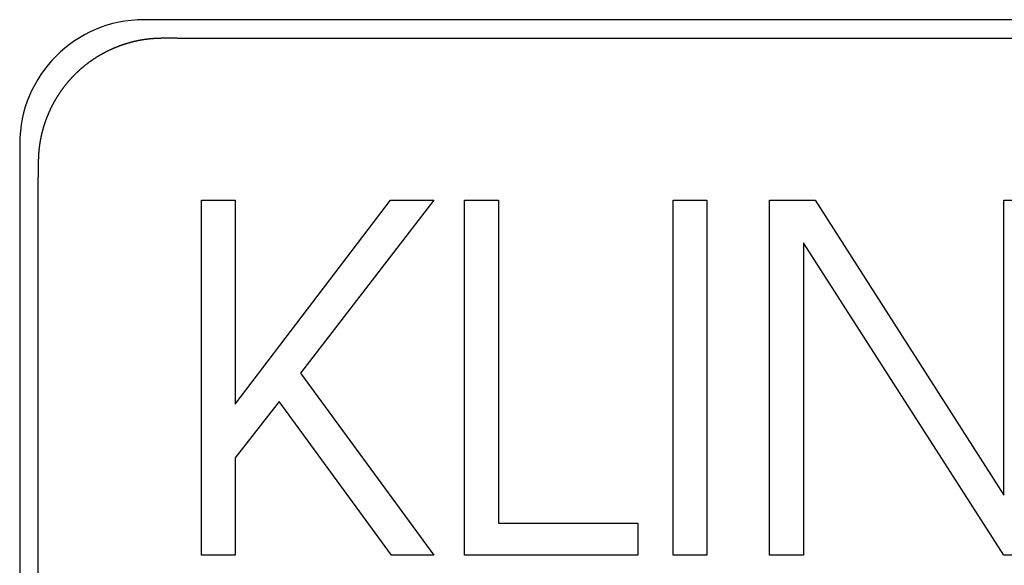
# Model space of a CAD drawing. Extents: x 1107 to 4046, y 937 to 3355.
# Tile 25 of 256: x 1411.56 to 1423.46, y 1764.82 to 1771.41. Entities that reach past the tile are written whole.
import ezdxf

# ---------------------------------------------------------------- set-up
doc = ezdxf.new("R2010")
doc.units = 0
doc.layers.add('KF_VIDA_L___C_RIGHT', color=7, linetype='CONTINUOUS')

# ---------------------------------------------------------------- blocks, each defined once
blk = doc.blocks.new('KF_VIDA_L___C_RIGHT')
at = {"layer": 'KF_VIDA_L___C_RIGHT'}
for p, q in [((-152.45, 82.2), (-173.65, 82.2)), ((-173.2451, 81.9751), (-152.8549, 81.9751)), ((-175.15, 80.7), (-175.15, 59.5)), ((-174.925, 59.9049), (-174.925, 80.2952)), ((-172.9535, 80.0176), (-172.5447, 80.0176)), ((-172.9535, 75.7288), (-172.9535, 80.0176)), ((-172.5447, 77.5547), (-170.6703, 80.0176)), ((-172.5447, 80.0176), (-172.5447, 77.5547)), ((-170.1454, 80.0176), (-171.7571, 77.9282)), ((-170.6703, 80.0176), (-170.1454, 80.0176)), ((-169.7732, 80.0176), (-169.3641, 80.0176)), ((-169.7732, 75.7288), (-169.7732, 80.0176)), ((-169.3641, 80.0176), (-169.3641, 76.1146)), ((-167.2526, 80.0176), (-166.8435, 80.0176)), ((-167.2526, 75.7288), (-167.2526, 80.0176)), ((-166.8435, 80.0176), (-166.8435, 75.7288)), ((-166.0871, 80.0176), (-165.5376, 80.0176)), ((-166.0871, 75.7288), (-166.0871, 80.0176)), ((-165.5376, 80.0176), (-163.2544, 76.4553)), ((-163.2544, 80.0176), (-162.8457, 80.0176)), ((-163.2544, 76.4553), (-163.2544, 80.0176)), ((-165.6781, 79.5033), (-165.6781, 75.7288)), ((-163.2544, 75.7288), (-165.6781, 79.5033)), ((-171.7571, 77.9282), (-170.1454, 75.7288)), ((-172.0133, 77.5872), (-172.5447, 76.9055)), ((-170.6581, 75.7288), (-172.0133, 77.5872)), ((-172.5447, 76.9055), (-172.5447, 75.7288)), ((-169.3641, 76.1146), (-167.6794, 76.1146)), ((-167.6794, 76.1146), (-167.6794, 75.7288)), ((-172.5447, 75.7288), (-172.9535, 75.7288)), ((-170.1454, 75.7288), (-170.6581, 75.7288)), ((-167.6794, 75.7288), (-169.7732, 75.7288)), ((-166.8435, 75.7288), (-167.2526, 75.7288)), ((-165.6781, 75.7288), (-166.0871, 75.7288)), ((-162.8457, 75.7288), (-163.2544, 75.7288))]:
    blk.add_line(p, q, dxfattribs=at)
for points in [[(-173.425, 81.9751, 0), (-173.429, 81.9751, 0), (-173.433, 81.9751, 0), (-173.437, 81.975, 0), (-173.441, 81.975, 0), (-173.445, 81.975, 0), (-173.45, 81.9749, 0), (-173.454, 81.9748, 0), (-173.458, 81.9747, 0), (-173.462, 81.9746, 0), (-173.466, 81.9745, 0), (-173.47, 81.9744, 0), (-173.474, 81.9743, 0), (-173.478, 81.9741, 0), (-173.482, 81.974, 0), (-173.486, 81.9738, 0), (-173.49, 81.9737, 0), (-173.494, 81.9735, 0), (-173.499, 81.9733, 0), (-173.503, 81.9731, 0), (-173.507, 81.9729, 0), (-173.511, 81.9726, 0), (-173.515, 81.9724, 0), (-173.519, 81.9721, 0), (-173.523, 81.9719, 0), (-173.527, 81.9716, 0), (-173.531, 81.9713, 0), (-173.535, 81.971, 0), (-173.539, 81.9707, 0), (-173.543, 81.9704, 0), (-173.548, 81.9701, 0), (-173.552, 81.9697, 0), (-173.556, 81.9694, 0), (-173.56, 81.969, 0), (-173.564, 81.9687, 0), (-173.568, 81.9683, 0), (-173.572, 81.9679, 0), (-173.576, 81.9675, 0), (-173.58, 81.9671, 0), (-173.584, 81.9666, 0), (-173.588, 81.9662, 0), (-173.592, 81.9657, 0), (-173.596, 81.9653, 0), (-173.6, 81.9648, 0), (-173.604, 81.9643, 0), (-173.609, 81.9638, 0), (-173.613, 81.9633, 0), (-173.617, 81.9628, 0), (-173.621, 81.9623, 0), (-173.625, 81.9617, 0), (-173.629, 81.9612, 0), (-173.633, 81.9606, 0), (-173.637, 81.96, 0), (-173.641, 81.9595, 0), (-173.645, 81.9589, 0), (-173.649, 81.9583, 0), (-173.653, 81.9576, 0), (-173.657, 81.957, 0), (-173.661, 81.9564, 0), (-173.665, 81.9557, 0), (-173.669, 81.9551, 0), (-173.673, 81.9544, 0), (-173.677, 81.9537, 0), (-173.681, 81.953, 0), (-173.685, 81.9523, 0), (-173.689, 81.9516, 0), (-173.693, 81.9509, 0), (-173.698, 81.9501, 0), (-173.702, 81.9494, 0), (-173.706, 81.9486, 0), (-173.71, 81.9478, 0), (-173.714, 81.9471, 0), (-173.718, 81.9463, 0), (-173.722, 81.9455, 0), (-173.726, 81.9446, 0), (-173.73, 81.9438, 0), (-173.734, 81.943, 0), (-173.738, 81.9421, 0), (-173.742, 81.9413, 0), (-173.746, 81.9404, 0), (-173.75, 81.9395, 0), (-173.754, 81.9386, 0), (-173.758, 81.9377, 0), (-173.762, 81.9368, 0), (-173.766, 81.9359, 0), (-173.77, 81.9349, 0), (-173.774, 81.934, 0), (-173.778, 81.933, 0), (-173.782, 81.9321, 0), (-173.786, 81.9311, 0), (-173.79, 81.9301, 0), (-173.794, 81.9291, 0), (-173.798, 81.9281, 0), (-173.802, 81.927, 0), (-173.806, 81.926, 0), (-173.81, 81.925, 0), (-173.814, 81.9239, 0), (-173.817, 81.9228, 0), (-173.821, 81.9218, 0), (-173.825, 81.9207, 0), (-173.829, 81.9196, 0), (-173.833, 81.9184, 0), (-173.837, 81.9173, 0), (-173.841, 81.9162, 0), (-173.845, 81.915, 0), (-173.849, 81.9139, 0), (-173.853, 81.9127, 0), (-173.857, 81.9115, 0), (-173.861, 81.9103, 0), (-173.865, 81.9091, 0), (-173.869, 81.9079, 0), (-173.873, 81.9067, 0), (-173.877, 81.9055, 0), (-173.881, 81.9042, 0), (-173.884, 81.903, 0), (-173.888, 81.9017, 0), (-173.892, 81.9004, 0), (-173.896, 81.8992, 0), (-173.9, 81.8979, 0), (-173.904, 81.8966, 0), (-173.908, 81.8952, 0), (-173.912, 81.8939, 0), (-173.916, 81.8926, 0), (-173.92, 81.8912, 0), (-173.923, 81.8899, 0), (-173.927, 81.8885, 0), (-173.931, 81.8871, 0), (-173.935, 81.8857, 0), (-173.939, 81.8843, 0), (-173.943, 81.8829, 0), (-173.947, 81.8815, 0), (-173.95, 81.88, 0), (-173.954, 81.8786, 0), (-173.958, 81.8771, 0), (-173.962, 81.8757, 0), (-173.966, 81.8742, 0), (-173.97, 81.8727, 0), (-173.974, 81.8712, 0), (-173.977, 81.8697, 0), (-173.981, 81.8682, 0), (-173.985, 81.8666, 0), (-173.989, 81.8651, 0), (-173.993, 81.8636, 0), (-173.996, 81.862, 0), (-174, 81.8604, 0), (-174.004, 81.8588, 0), (-174.008, 81.8573, 0), (-174.012, 81.8557, 0), (-174.015, 81.854, 0), (-174.019, 81.8524, 0), (-174.023, 81.8508, 0), (-174.027, 81.8492, 0), (-174.03, 81.8475, 0), (-174.034, 81.8458, 0), (-174.038, 81.8442, 0), (-174.042, 81.8425, 0), (-174.045, 81.8408, 0), (-174.049, 81.8391, 0), (-174.053, 81.8374, 0), (-174.057, 81.8357, 0), (-174.06, 81.8339, 0), (-174.064, 81.8322, 0), (-174.068, 81.8304, 0), (-174.071, 81.8287, 0), (-174.075, 81.8269, 0), (-174.079, 81.8251, 0), (-174.082, 81.8233, 0), (-174.086, 81.8215, 0), (-174.09, 81.8197, 0), (-174.093, 81.8179, 0), (-174.097, 81.8161, 0), (-174.101, 81.8142, 0), (-174.104, 81.8124, 0), (-174.108, 81.8105, 0), (-174.112, 81.8086, 0), (-174.115, 81.8068, 0), (-174.119, 81.8049, 0), (-174.123, 81.803, 0), (-174.126, 81.801, 0), (-174.13, 81.7991, 0), (-174.134, 81.7972, 0), (-174.137, 81.7953, 0), (-174.141, 81.7933, 0), (-174.144, 81.7913, 0), (-174.148, 81.7894, 0), (-174.152, 81.7874, 0), (-174.155, 81.7854, 0), (-174.159, 81.7834, 0), (-174.162, 81.7814, 0), (-174.166, 81.7794, 0), (-174.169, 81.7774, 0), (-174.173, 81.7753, 0), (-174.176, 81.7733, 0), (-174.18, 81.7712, 0), (-174.184, 81.7691, 0), (-174.187, 81.7671, 0), (-174.191, 81.765, 0), (-174.194, 81.7629, 0), (-174.198, 81.7608, 0), (-174.201, 81.7587, 0), (-174.205, 81.7565, 0), (-174.208, 81.7544, 0), (-174.212, 81.7523, 0), (-174.215, 81.7501, 0), (-174.219, 81.748, 0), (-174.222, 81.7458, 0), (-174.226, 81.7436, 0), (-174.229, 81.7414, 0), (-174.232, 81.7392, 0), (-174.236, 81.737, 0), (-174.239, 81.7348, 0), (-174.243, 81.7326, 0), (-174.246, 81.7303, 0), (-174.25, 81.7281, 0), (-174.253, 81.7258, 0), (-174.256, 81.7236, 0), (-174.26, 81.7213, 0), (-174.263, 81.719, 0), (-174.267, 81.7167, 0), (-174.27, 81.7144, 0), (-174.273, 81.7121, 0), (-174.277, 81.7098, 0), (-174.28, 81.7075, 0), (-174.283, 81.7051, 0), (-174.287, 81.7028, 0), (-174.29, 81.7004, 0), (-174.293, 81.6981, 0), (-174.297, 81.6957, 0), (-174.3, 81.6933, 0), (-174.303, 81.6909, 0), (-174.307, 81.6886, 0), (-174.31, 81.6861, 0), (-174.313, 81.6837, 0), (-174.317, 81.6813, 0), (-174.32, 81.6789, 0), (-174.323, 81.6764, 0), (-174.326, 81.674, 0), (-174.33, 81.6715, 0), (-174.333, 81.6691, 0), (-174.336, 81.6666, 0), (-174.339, 81.6641, 0), (-174.343, 81.6616, 0), (-174.346, 81.6591, 0), (-174.349, 81.6566, 0), (-174.352, 81.6541, 0), (-174.356, 81.6516, 0), (-174.359, 81.649, 0), (-174.362, 81.6465, 0), (-174.365, 81.6439, 0), (-174.368, 81.6414, 0), (-174.371, 81.6388, 0), (-174.375, 81.6362, 0), (-174.378, 81.6336, 0), (-174.381, 81.631, 0), (-174.384, 81.6284, 0), (-174.387, 81.6258, 0), (-174.39, 81.6232, 0), (-174.393, 81.6206, 0), (-174.397, 81.6179, 0), (-174.4, 81.6153, 0), (-174.403, 81.6126, 0), (-174.406, 81.61, 0), (-174.409, 81.6073, 0), (-174.412, 81.6046, 0), (-174.415, 81.6019, 0), (-174.418, 81.5992, 0), (-174.421, 81.5965, 0), (-174.424, 81.5938, 0), (-174.427, 81.5911, 0), (-174.43, 81.5884, 0), (-174.433, 81.5856, 0), (-174.436, 81.5829, 0), (-174.439, 81.5801, 0), (-174.442, 81.5774, 0), (-174.445, 81.5746, 0), (-174.448, 81.5718, 0), (-174.451, 81.569, 0), (-174.454, 81.5662, 0), (-174.457, 81.5634, 0), (-174.46, 81.5606, 0), (-174.463, 81.5578, 0), (-174.466, 81.555, 0), (-174.469, 81.5521, 0), (-174.472, 81.5493, 0), (-174.475, 81.5464, 0), (-174.478, 81.5436, 0), (-174.481, 81.5407, 0), (-174.484, 81.5378, 0), (-174.486, 81.535, 0), (-174.489, 81.5321, 0), (-174.492, 81.5292, 0), (-174.495, 81.5263, 0), (-174.498, 81.5233, 0), (-174.501, 81.5204, 0), (-174.504, 81.5175, 0), (-174.506, 81.5146, 0), (-174.509, 81.5116, 0), (-174.512, 81.5087, 0), (-174.515, 81.5057, 0), (-174.518, 81.5027, 0), (-174.52, 81.4997, 0), (-174.523, 81.4968, 0), (-174.526, 81.4938, 0), (-174.529, 81.4908, 0), (-174.532, 81.4878, 0), (-174.534, 81.4847, 0), (-174.537, 81.4817, 0), (-174.54, 81.4787, 0), (-174.543, 81.4757, 0), (-174.545, 81.4726, 0), (-174.548, 81.4696, 0), (-174.551, 81.4665, 0), (-174.553, 81.4634, 0), (-174.556, 81.4603, 0), (-174.559, 81.4573, 0), (-174.561, 81.4542, 0), (-174.564, 81.4511, 0), (-174.567, 81.448, 0), (-174.569, 81.4448, 0), (-174.572, 81.4417, 0), (-174.575, 81.4386, 0), (-174.577, 81.4355, 0), (-174.58, 81.4323, 0), (-174.582, 81.4292, 0), (-174.585, 81.426, 0), (-174.588, 81.4228, 0), (-174.59, 81.4197, 0), (-174.593, 81.4165, 0), (-174.595, 81.4133, 0), (-174.598, 81.4101, 0), (-174.6, 81.4069, 0), (-174.603, 81.4037, 0), (-174.606, 81.4005, 0), (-174.608, 81.3972, 0), (-174.611, 81.394, 0), (-174.613, 81.3908, 0), (-174.616, 81.3875, 0), (-174.618, 81.3843, 0), (-174.621, 81.381, 0), (-174.623, 81.3777, 0), (-174.625, 81.3745, 0), (-174.628, 81.3712, 0), (-174.63, 81.3679, 0), (-174.633, 81.3646, 0), (-174.635, 81.3613, 0), (-174.638, 81.358, 0), (-174.64, 81.3547, 0), (-174.642, 81.3513, 0), (-174.645, 81.348, 0), (-174.647, 81.3447, 0), (-174.65, 81.3413, 0), (-174.652, 81.338, 0), (-174.654, 81.3346, 0), (-174.657, 81.3313, 0), (-174.659, 81.3279, 0), (-174.661, 81.3245, 0), (-174.664, 81.3211, 0), (-174.666, 81.3178, 0), (-174.668, 81.3144, 0), (-174.671, 81.311, 0), (-174.673, 81.3076, 0), (-174.675, 81.3042, 0), (-174.677, 81.3007, 0), (-174.68, 81.2973, 0), (-174.682, 81.2939, 0), (-174.684, 81.2904, 0), (-174.686, 81.287, 0), (-174.688, 81.2836, 0), (-174.691, 81.2801, 0), (-174.693, 81.2766, 0), (-174.695, 81.2732, 0), (-174.697, 81.2697, 0), (-174.699, 81.2662, 0), (-174.702, 81.2627, 0), (-174.704, 81.2592, 0), (-174.706, 81.2558, 0), (-174.708, 81.2522, 0), (-174.71, 81.2487, 0), (-174.712, 81.2452, 0), (-174.714, 81.2417, 0), (-174.716, 81.2382, 0), (-174.718, 81.2347, 0), (-174.721, 81.2311, 0), (-174.723, 81.2276, 0), (-174.725, 81.224, 0), (-174.727, 81.2205, 0), (-174.729, 81.2169, 0), (-174.731, 81.2133, 0), (-174.733, 81.2098, 0), (-174.735, 81.2062, 0), (-174.737, 81.2026, 0), (-174.739, 81.199, 0), (-174.741, 81.1954, 0), (-174.743, 81.1918, 0), (-174.745, 81.1882, 0), (-174.747, 81.1846, 0), (-174.749, 81.181, 0), (-174.75, 81.1774, 0), (-174.752, 81.1738, 0), (-174.754, 81.1701, 0), (-174.756, 81.1665, 0), (-174.758, 81.1629, 0), (-174.76, 81.1592, 0), (-174.762, 81.1556, 0), (-174.764, 81.1519, 0), (-174.765, 81.1482, 0), (-174.767, 81.1446, 0), (-174.769, 81.1409, 0), (-174.771, 81.1372, 0), (-174.773, 81.1335, 0), (-174.775, 81.1299, 0), (-174.776, 81.1262, 0), (-174.778, 81.1225, 0), (-174.78, 81.1188, 0), (-174.782, 81.115, 0), (-174.783, 81.1113, 0), (-174.785, 81.1076, 0), (-174.787, 81.1039, 0), (-174.789, 81.1002, 0), (-174.79, 81.0964, 0), (-174.792, 81.0927, 0), (-174.794, 81.0889, 0), (-174.795, 81.0852, 0), (-174.797, 81.0814, 0), (-174.799, 81.0777, 0), (-174.8, 81.0739, 0), (-174.802, 81.0702, 0), (-174.804, 81.0664, 0), (-174.805, 81.0626, 0), (-174.807, 81.0588, 0), (-174.808, 81.055, 0), (-174.81, 81.0512, 0), (-174.812, 81.0475, 0), (-174.813, 81.0437, 0), (-174.815, 81.0398, 0), (-174.816, 81.036, 0), (-174.818, 81.0322, 0), (-174.819, 81.0284, 0), (-174.821, 81.0246, 0), (-174.822, 81.0207, 0), (-174.824, 81.0169, 0), (-174.825, 81.0131, 0), (-174.827, 81.0092, 0), (-174.828, 81.0054, 0), (-174.83, 81.0015, 0), (-174.831, 80.9977, 0), (-174.832, 80.9938, 0), (-174.834, 80.99, 0), (-174.835, 80.9861, 0), (-174.837, 80.9823, 0), (-174.838, 80.9784, 0), (-174.839, 80.9745, 0), (-174.841, 80.9706, 0), (-174.842, 80.9668, 0), (-174.843, 80.9629, 0), (-174.845, 80.959, 0), (-174.846, 80.9551, 0), (-174.847, 80.9512, 0), (-174.849, 80.9473, 0), (-174.85, 80.9434, 0), (-174.851, 80.9395, 0), (-174.853, 80.9356, 0), (-174.854, 80.9317, 0), (-174.855, 80.9278, 0), (-174.856, 80.9239, 0), (-174.858, 80.9199, 0), (-174.859, 80.916, 0), (-174.86, 80.9121, 0), (-174.861, 80.9082, 0), (-174.862, 80.9042, 0), (-174.863, 80.9003, 0), (-174.865, 80.8963, 0), (-174.866, 80.8924, 0), (-174.867, 80.8885, 0), (-174.868, 80.8845, 0), (-174.869, 80.8806, 0), (-174.87, 80.8766, 0), (-174.871, 80.8727, 0), (-174.872, 80.8687, 0), (-174.874, 80.8647, 0), (-174.875, 80.8608, 0), (-174.876, 80.8568, 0), (-174.877, 80.8528, 0), (-174.878, 80.8489, 0), (-174.879, 80.8449, 0), (-174.88, 80.8409, 0), (-174.881, 80.8369, 0), (-174.882, 80.8329, 0), (-174.883, 80.8289, 0), (-174.884, 80.825, 0), (-174.885, 80.821, 0), (-174.886, 80.817, 0), (-174.886, 80.813, 0), (-174.887, 80.809, 0), (-174.888, 80.805, 0), (-174.889, 80.801, 0), (-174.89, 80.7969, 0), (-174.891, 80.7929, 0), (-174.892, 80.7889, 0), (-174.893, 80.7849, 0), (-174.893, 80.7809, 0), (-174.894, 80.7769, 0), (-174.895, 80.7729, 0), (-174.896, 80.7688, 0), (-174.897, 80.7648, 0), (-174.898, 80.7608, 0), (-174.898, 80.7567, 0), (-174.899, 80.7527, 0), (-174.9, 80.7487, 0), (-174.901, 80.7446, 0), (-174.901, 80.7406, 0), (-174.902, 80.7365, 0), (-174.903, 80.7325, 0), (-174.903, 80.7285, 0), (-174.904, 80.7244, 0), (-174.905, 80.7204, 0), (-174.905, 80.7163, 0), (-174.906, 80.7122, 0), (-174.907, 80.7082, 0), (-174.907, 80.7041, 0), (-174.908, 80.7001, 0), (-174.909, 80.696, 0), (-174.909, 80.6919, 0), (-174.91, 80.6879, 0), (-174.91, 80.6838, 0), (-174.911, 80.6797, 0), (-174.912, 80.6757, 0), (-174.912, 80.6716, 0), (-174.913, 80.6675, 0), (-174.913, 80.6634, 0), (-174.914, 80.6594, 0), (-174.914, 80.6553, 0), (-174.915, 80.6512, 0), (-174.915, 80.6471, 0), (-174.916, 80.643, 0), (-174.916, 80.6389, 0), (-174.916, 80.6349, 0), (-174.917, 80.6308, 0), (-174.917, 80.6267, 0), (-174.918, 80.6226, 0), (-174.918, 80.6185, 0), (-174.919, 80.6144, 0), (-174.919, 80.6103, 0), (-174.919, 80.6062, 0), (-174.92, 80.6021, 0), (-174.92, 80.598, 0), (-174.92, 80.594, 0), (-174.921, 80.5899, 0), (-174.921, 80.5858, 0), (-174.921, 80.5817, 0), (-174.921, 80.5776, 0), (-174.922, 80.5735, 0), (-174.922, 80.5694, 0), (-174.922, 80.5653, 0), (-174.923, 80.5612, 0), (-174.923, 80.5571, 0), (-174.923, 80.553, 0), (-174.923, 80.5489, 0), (-174.923, 80.5448, 0), (-174.924, 80.5407, 0), (-174.924, 80.5366, 0), (-174.924, 80.5325, 0), (-174.924, 80.5284, 0), (-174.924, 80.5243, 0), (-174.924, 80.5202, 0), (-174.924, 80.5161, 0), (-174.925, 80.512, 0), (-174.925, 80.5079, 0), (-174.925, 80.5038, 0), (-174.925, 80.4997, 0), (-174.925, 80.4956, 0), (-174.925, 80.4915, 0), (-174.925, 80.4874, 0), (-174.925, 80.4833, 0), (-174.925, 80.4792, 0), (-174.925, 80.4751, 0)], [(-173.245, 81.9751, 0), (-173.247, 81.9751, 0), (-173.248, 81.9751, 0), (-173.249, 81.9751, 0), (-173.251, 81.9751, 0), (-173.252, 81.9751, 0), (-173.254, 81.9751, 0), (-173.255, 81.9751, 0), (-173.257, 81.9751, 0), (-173.258, 81.9751, 0), (-173.259, 81.9751, 0), (-173.261, 81.9751, 0), (-173.262, 81.9751, 0), (-173.264, 81.9751, 0), (-173.265, 81.9751, 0), (-173.267, 81.9751, 0), (-173.268, 81.9751, 0), (-173.27, 81.9751, 0), (-173.271, 81.9751, 0), (-173.272, 81.9751, 0), (-173.274, 81.9751, 0), (-173.275, 81.9751, 0), (-173.277, 81.9751, 0), (-173.278, 81.9751, 0), (-173.28, 81.9751, 0), (-173.281, 81.9751, 0), (-173.282, 81.9751, 0), (-173.284, 81.9751, 0), (-173.285, 81.9751, 0), (-173.287, 81.9751, 0), (-173.288, 81.9751, 0), (-173.29, 81.9751, 0), (-173.291, 81.9751, 0), (-173.292, 81.9751, 0), (-173.294, 81.9751, 0), (-173.295, 81.9751, 0), (-173.297, 81.9751, 0), (-173.298, 81.9751, 0), (-173.299, 81.9751, 0), (-173.301, 81.9751, 0), (-173.302, 81.9751, 0), (-173.304, 81.9751, 0), (-173.305, 81.9751, 0), (-173.307, 81.9751, 0), (-173.308, 81.9751, 0), (-173.309, 81.9751, 0), (-173.311, 81.9751, 0), (-173.312, 81.9751, 0), (-173.314, 81.9751, 0), (-173.315, 81.9751, 0), (-173.317, 81.9751, 0), (-173.318, 81.9751, 0), (-173.319, 81.9751, 0), (-173.321, 81.9751, 0), (-173.322, 81.9751, 0), (-173.324, 81.9751, 0), (-173.325, 81.9751, 0), (-173.326, 81.9751, 0), (-173.328, 81.9751, 0), (-173.329, 81.9751, 0), (-173.331, 81.9751, 0), (-173.332, 81.9751, 0), (-173.334, 81.9751, 0), (-173.335, 81.9751, 0), (-173.336, 81.9751, 0), (-173.338, 81.9751, 0), (-173.339, 81.9751, 0), (-173.341, 81.9751, 0), (-173.342, 81.9751, 0), (-173.343, 81.9751, 0), (-173.345, 81.9751, 0), (-173.346, 81.9751, 0), (-173.348, 81.9751, 0), (-173.349, 81.9751, 0), (-173.35, 81.9751, 0), (-173.352, 81.9751, 0), (-173.353, 81.9751, 0), (-173.355, 81.9751, 0), (-173.356, 81.9751, 0), (-173.358, 81.9751, 0), (-173.359, 81.9751, 0), (-173.36, 81.9751, 0), (-173.362, 81.9751, 0), (-173.363, 81.9751, 0), (-173.365, 81.9751, 0), (-173.366, 81.9751, 0), (-173.367, 81.9751, 0), (-173.369, 81.9751, 0), (-173.37, 81.9751, 0), (-173.372, 81.9751, 0), (-173.373, 81.9751, 0), (-173.374, 81.9751, 0), (-173.376, 81.9751, 0), (-173.377, 81.9751, 0), (-173.379, 81.9751, 0), (-173.38, 81.9751, 0), (-173.381, 81.9751, 0), (-173.383, 81.9751, 0), (-173.384, 81.9751, 0), (-173.386, 81.9751, 0), (-173.387, 81.9751, 0), (-173.388, 81.9751, 0), (-173.39, 81.9751, 0), (-173.391, 81.9751, 0), (-173.393, 81.9751, 0), (-173.394, 81.9751, 0), (-173.396, 81.9751, 0), (-173.397, 81.9751, 0), (-173.398, 81.9751, 0), (-173.4, 81.9751, 0), (-173.401, 81.9751, 0), (-173.403, 81.9751, 0), (-173.404, 81.9751, 0), (-173.405, 81.9751, 0), (-173.407, 81.9751, 0), (-173.408, 81.9751, 0), (-173.41, 81.9751, 0), (-173.411, 81.9751, 0), (-173.412, 81.9751, 0), (-173.414, 81.9751, 0), (-173.415, 81.9751, 0), (-173.417, 81.9751, 0), (-173.418, 81.9751, 0), (-173.419, 81.9751, 0), (-173.421, 81.9751, 0), (-173.422, 81.9751, 0), (-173.424, 81.9751, 0), (-173.425, 81.9751, 0)], [(-174.925, 80.4751, 0), (-174.925, 80.4737, 0), (-174.925, 80.4723, 0), (-174.925, 80.4709, 0), (-174.925, 80.4694, 0), (-174.925, 80.468, 0), (-174.925, 80.4666, 0), (-174.925, 80.4652, 0), (-174.925, 80.4638, 0), (-174.925, 80.4624, 0), (-174.925, 80.461, 0), (-174.925, 80.4596, 0), (-174.925, 80.4582, 0), (-174.925, 80.4568, 0), (-174.925, 80.4553, 0), (-174.925, 80.4539, 0), (-174.925, 80.4525, 0), (-174.925, 80.4511, 0), (-174.925, 80.4497, 0), (-174.925, 80.4483, 0), (-174.925, 80.4469, 0), (-174.925, 80.4455, 0), (-174.925, 80.4441, 0), (-174.925, 80.4426, 0), (-174.925, 80.4412, 0), (-174.925, 80.4398, 0), (-174.925, 80.4384, 0), (-174.925, 80.437, 0), (-174.925, 80.4356, 0), (-174.925, 80.4342, 0), (-174.925, 80.4328, 0), (-174.925, 80.4313, 0), (-174.925, 80.4299, 0), (-174.925, 80.4285, 0), (-174.925, 80.4271, 0), (-174.925, 80.4257, 0), (-174.925, 80.4243, 0), (-174.925, 80.4229, 0), (-174.925, 80.4215, 0), (-174.925, 80.4201, 0), (-174.925, 80.4186, 0), (-174.925, 80.4172, 0), (-174.925, 80.4158, 0), (-174.925, 80.4144, 0), (-174.925, 80.413, 0), (-174.925, 80.4116, 0), (-174.925, 80.4102, 0), (-174.925, 80.4088, 0), (-174.925, 80.4073, 0), (-174.925, 80.4059, 0), (-174.925, 80.4045, 0), (-174.925, 80.4031, 0), (-174.925, 80.4017, 0), (-174.925, 80.4003, 0), (-174.925, 80.3989, 0), (-174.925, 80.3974, 0), (-174.925, 80.396, 0), (-174.925, 80.3946, 0), (-174.925, 80.3932, 0), (-174.925, 80.3918, 0), (-174.925, 80.3904, 0), (-174.925, 80.389, 0), (-174.925, 80.3875, 0), (-174.925, 80.3861, 0), (-174.925, 80.3847, 0), (-174.925, 80.3833, 0), (-174.925, 80.3819, 0), (-174.925, 80.3805, 0), (-174.925, 80.3791, 0), (-174.925, 80.3776, 0), (-174.925, 80.3762, 0), (-174.925, 80.3748, 0), (-174.925, 80.3734, 0), (-174.925, 80.372, 0), (-174.925, 80.3706, 0), (-174.925, 80.3691, 0), (-174.925, 80.3677, 0), (-174.925, 80.3663, 0), (-174.925, 80.3649, 0), (-174.925, 80.3635, 0), (-174.925, 80.3621, 0), (-174.925, 80.3606, 0), (-174.925, 80.3592, 0), (-174.925, 80.3578, 0), (-174.925, 80.3564, 0), (-174.925, 80.355, 0), (-174.925, 80.3535, 0), (-174.925, 80.3521, 0), (-174.925, 80.3507, 0), (-174.925, 80.3493, 0), (-174.925, 80.3479, 0), (-174.925, 80.3465, 0), (-174.925, 80.345, 0), (-174.925, 80.3436, 0), (-174.925, 80.3422, 0), (-174.925, 80.3408, 0), (-174.925, 80.3394, 0), (-174.925, 80.3379, 0), (-174.925, 80.3365, 0), (-174.925, 80.3351, 0), (-174.925, 80.3337, 0), (-174.925, 80.3322, 0), (-174.925, 80.3308, 0), (-174.925, 80.3294, 0), (-174.925, 80.328, 0), (-174.925, 80.3266, 0), (-174.925, 80.3251, 0), (-174.925, 80.3237, 0), (-174.925, 80.3223, 0), (-174.925, 80.3209, 0), (-174.925, 80.3194, 0), (-174.925, 80.318, 0), (-174.925, 80.3166, 0), (-174.925, 80.3152, 0), (-174.925, 80.3137, 0), (-174.925, 80.3123, 0), (-174.925, 80.3109, 0), (-174.925, 80.3095, 0), (-174.925, 80.308, 0), (-174.925, 80.3066, 0), (-174.925, 80.3052, 0), (-174.925, 80.3038, 0), (-174.925, 80.3023, 0), (-174.925, 80.3009, 0), (-174.925, 80.2995, 0), (-174.925, 80.2981, 0), (-174.925, 80.2966, 0), (-174.925, 80.2952, 0)]]:
    blk.add_polyline3d(points, dxfattribs=at)
blk.add_arc((-173.65, 80.7), 1.5, 90, 180, dxfattribs=at)

msp = doc.modelspace()

# ---------------------------------------------------------------- block references
at = {"layer": 'KF_VIDA_L___C_RIGHT'}
msp.add_blockref('KF_VIDA_L___C_RIGHT', (1586.71, 1689.213), dxfattribs=at)

doc.saveas('drawing.dxf')
